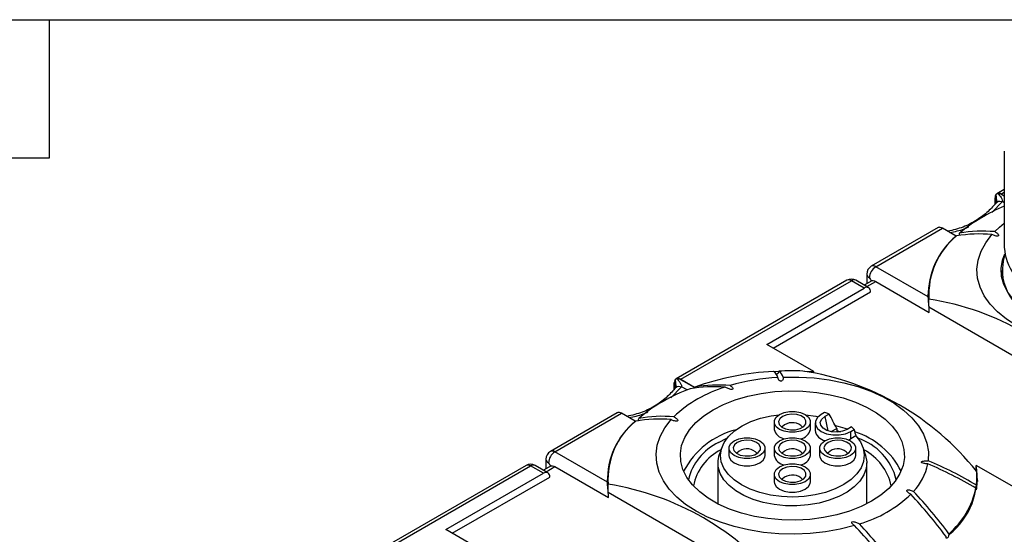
# Model space of a CAD drawing. Header units: millimetres. Extents: x 6 to 273, y 6 to 210.
# Tile 18 of 47: x 34 to 88, y 181 to 210. Entities that reach past the tile are written whole.
import ezdxf

# ---------------------------------------------------------------- set-up
doc = ezdxf.new("R2010")
doc.units = ezdxf.units.MM
doc.linetypes.add('SLD-Solid', pattern=[0])
doc.layers.add('TEXT', color=140, linetype='SLD-Solid', lineweight=25)

msp = doc.modelspace()

# ---------------------------------------------------------------- linework, layer by layer
for p, q in [((88.175, 202.303), (88.175, 196.996)), ((88.175, 200.191), (87.764, 199.954)), ((87.669, 199.386), (87.669, 199.73)), ((87.692, 199.861), (87.692, 199.41)), ((87.765, 199.561), (87.729, 199.926)), ((88.175, 199.821), (87.898, 199.98)), ((88.175, 200.022), (88.023, 199.935)), ((88.023, 199.935), (88.175, 199.847)), ((87.485, 198.915), (88.071, 199.52)), ((88.175, 199.46), (88.071, 199.52)), ((84.529, 198.087), (80.843, 195.959)), ((81.093, 195.934), (84.77, 198.057)), ((85.521, 197.623), (84.77, 198.057)), ((85.521, 197.623), (85.521, 197.611)), ((83.983, 194.266), (81.093, 195.934)), ((80.593, 195.526), (80.593, 194.998)), ((88.025, 195.73), (88.025, 195.41)), ((79.5, 195.183), (70.086, 189.749)), ((70.345, 189.729), (79.75, 195.159)), ((80.457, 194.75), (79.75, 195.159)), ((80.707, 194.775), (80, 195.183)), ((80.879, 195.163), (80.457, 194.919)), ((80.603, 194.835), (81.093, 195.118)), ((81.093, 195.118), (84.043, 193.415)), ((75.083, 191.648), (80.457, 194.75)), ((75.436, 191.444), (80.81, 194.546)), ((83.981, 194.301), (84.004, 194.545)), ((84.004, 194.562), (84, 194.133)), ((84.021, 193.713), (93.124, 188.458)), ((84.022, 193.797), (84.025, 194.147)), ((77.679, 190.149), (75.083, 191.648)), ((75.469, 190.159), (75.752, 190.173)), ((77.173, 190.176), (77.679, 190.149)), ((77.679, 190.121), (77.679, 190.149)), ((69.992, 189.181), (69.992, 189.525)), ((70.014, 189.656), (70.014, 189.205)), ((70.087, 189.356), (70.051, 189.721)), ((71.097, 189.269), (70.221, 189.775)), ((70.345, 189.729), (71.097, 189.296)), ((69.807, 188.71), (70.393, 189.315)), ((70.693, 189.142), (70.393, 189.315)), ((71.097, 189.269), (71.097, 189.296)), ((66.851, 187.882), (63.165, 185.754)), ((63.415, 185.729), (67.092, 187.852)), ((67.844, 187.418), (67.092, 187.852)), ((78.268, 187.895), (78.088, 187.791)), ((78.522, 187.811), (78.287, 187.676)), ((67.844, 187.418), (67.844, 187.406)), ((75.497, 187.377), (75.497, 186.968)), ((77.497, 186.968), (77.497, 187.377)), ((77.751, 187.321), (77.751, 186.913)), ((78.287, 187.676), (78.447, 186.894)), ((78.639, 186.844), (78.941, 187.017)), ((78.941, 187.017), (78.941, 186.821)), ((78.941, 186.897), (79.141, 186.84)), ((79.75, 187.103), (79.515, 186.967)), ((79.714, 186.852), (79.895, 186.956)), ((79.714, 186.444), (79.714, 186.852)), ((72.431, 186.239), (72.89, 186.477)), ((79.609, 186.39), (79.714, 186.444)), ((79.994, 186.605), (79.714, 186.444)), ((66.305, 184.061), (63.415, 185.729)), ((72.603, 185.959), (72.471, 185.565)), ((72.997, 185.933), (72.997, 185.525)), ((74.997, 185.525), (74.997, 185.933)), ((75.497, 185.933), (75.497, 185.525)), ((77.497, 185.525), (77.497, 185.933)), ((77.997, 185.933), (77.997, 185.525)), ((79.997, 185.525), (79.997, 185.933)), ((80.523, 185.565), (80.391, 185.959)), ((62.915, 185.321), (62.915, 184.793)), ((72.397, 185.117), (72.397, 182.86)), ((80.597, 182.86), (80.597, 185.117)), ((61.822, 184.978), (52.408, 179.544)), ((52.667, 179.524), (62.072, 184.953)), ((57.405, 181.443), (62.779, 184.545)), ((62.779, 184.545), (62.072, 184.953)), ((63.029, 184.57), (62.322, 184.978)), ((63.201, 184.958), (62.779, 184.714)), ((62.926, 184.63), (63.415, 184.913)), ((63.415, 184.913), (66.366, 183.209)), ((75.497, 184.49), (75.497, 184.082)), ((77.497, 184.082), (77.497, 184.49)), ((89.225, 183.484), (86.628, 184.983)), ((86.628, 184.681), (86.628, 184.983)), ((57.759, 181.239), (63.133, 184.341)), ((66.303, 184.096), (66.326, 184.34)), ((66.327, 184.357), (66.322, 183.928)), ((66.344, 183.592), (66.348, 183.942)), ((86.672, 183.928), (86.667, 184.357)), ((86.667, 184.34), (86.691, 184.096)), ((86.672, 183.888), (86.672, 183.928)), ((66.344, 183.508), (75.446, 178.253)), ((79.81, 181.759), (79.861, 181.704)), ((60.002, 179.944), (57.405, 181.443))]:
    msp.add_line(p, q)
at = {"flags": 128}
for points in [[(87.644, 197.867), (87.908, 198.116), (88.175, 198.334)], [(97.602, 191.875), (96.816, 191.674), (95.996, 191.526), (95.152, 191.434), (94.296, 191.397), (93.437, 191.418), (92.589, 191.495), (91.761, 191.627), (90.964, 191.813), (90.21, 192.05), (89.508, 192.336), (88.867, 192.666), (88.295, 193.036), (87.8, 193.442), (87.389, 193.877), (87.067, 194.337), (86.837, 194.815), (86.704, 195.305), (86.669, 195.8), (86.732, 196.295), (86.892, 196.782), (87.148, 197.255), (87.496, 197.709)], [(98.541, 193.21), (97.959, 192.914), (97.318, 192.662), (96.627, 192.459), (95.897, 192.307), (95.141, 192.209), (94.369, 192.167), (93.593, 192.181), (92.828, 192.251), (92.083, 192.376), (91.371, 192.554), (90.704, 192.782), (90.091, 193.056), (89.543, 193.373), (89.067, 193.727), (88.673, 194.112), (88.365, 194.523), (88.148, 194.953), (88.027, 195.395), (88.003, 195.842), (88.076, 196.288), (88.206, 196.644)], [(75.992, 189.849), (76.845, 189.854), (77.694, 189.803), (78.527, 189.697), (79.333, 189.537), (80.103, 189.326), (80.827, 189.065), (81.495, 188.758), (82.098, 188.41), (82.629, 188.025), (83.08, 187.607), (83.447, 187.163), (83.724, 186.697), (83.907, 186.216), (83.995, 185.726), (83.986, 185.234)], [(80.863, 183.004), (80.282, 182.708), (79.64, 182.457), (78.949, 182.254), (78.22, 182.102), (77.463, 182.004), (76.691, 181.962), (75.916, 181.976), (75.15, 182.046), (74.405, 182.171), (73.693, 182.349), (73.026, 182.577), (72.413, 182.851), (71.865, 183.168), (71.39, 183.521), (70.995, 183.907), (70.687, 184.318), (70.471, 184.748), (70.349, 185.19), (70.325, 185.637), (70.398, 186.083), (70.567, 186.52), (70.83, 186.941), (71.182, 187.34), (71.618, 187.71), (72.131, 188.046), (72.712, 188.342), (73.354, 188.593), (74.045, 188.797), (74.774, 188.948), (75.531, 189.046), (76.303, 189.088), (77.078, 189.074), (77.844, 189.004), (78.589, 188.879), (79.3, 188.701), (79.968, 188.473), (80.58, 188.199), (81.129, 187.883), (81.604, 187.529), (81.999, 187.143), (82.307, 186.733), (82.523, 186.303), (82.644, 185.861), (82.669, 185.413), (82.596, 184.967), (82.427, 184.531), (82.164, 184.109), (81.812, 183.711), (81.376, 183.34), (80.863, 183.004)], [(79.994, 186.605), (80.245, 186.274), (80.402, 185.923), (80.462, 185.563), (80.423, 185.202), (80.286, 184.849), (80.054, 184.513), (79.734, 184.202), (79.332, 183.924), (78.86, 183.686), (78.329, 183.494), (77.752, 183.353), (77.143, 183.266), (76.519, 183.236), (75.894, 183.262), (75.284, 183.345), (74.704, 183.483), (74.169, 183.671), (73.692, 183.906), (73.286, 184.181), (72.959, 184.49), (72.721, 184.825), (72.577, 185.177), (72.531, 185.538), (72.584, 185.898), (72.735, 186.25), (72.979, 186.583), (73.312, 186.889), (73.724, 187.162), (74.205, 187.394), (74.744, 187.579), (75.326, 187.713), (75.776, 187.776)], [(75.79, 187.785), (76.043, 187.891), (76.34, 187.947), (76.653, 187.947), (76.951, 187.891), (77.204, 187.785), (77.388, 187.639), (77.485, 187.467), (77.485, 187.286), (77.388, 187.115), (77.204, 186.968), (76.951, 186.862), (76.653, 186.806), (76.34, 186.806), (76.043, 186.862), (75.79, 186.968), (75.606, 187.115), (75.509, 187.286), (75.509, 187.467), (75.606, 187.639), (75.79, 187.785)], [(75.961, 187.686), (75.804, 187.553), (75.74, 187.397), (75.779, 187.238), (75.914, 187.097), (76.128, 186.995), (76.392, 186.943), (76.67, 186.951), (76.925, 187.016), (77.122, 187.129), (77.234, 187.276), (77.247, 187.437), (77.159, 187.589), (76.981, 187.713), (76.738, 187.791), (76.462, 187.814), (76.191, 187.777), (75.961, 187.686)], [(77.218, 187.776), (77.793, 187.689), (77.915, 187.663)], [(78.088, 187.791), (77.876, 187.623), (77.765, 187.425), (77.765, 187.217), (77.876, 187.02), (78.088, 186.852), (78.379, 186.73), (78.721, 186.666), (79.081, 186.666), (79.423, 186.73), (79.714, 186.852)], [(79.924, 181.67), (79.139, 181.469), (78.319, 181.321), (77.475, 181.229), (76.618, 181.192), (75.76, 181.213), (74.911, 181.29), (74.083, 181.422), (73.287, 181.608), (72.533, 181.845), (71.83, 182.131), (71.189, 182.461), (70.617, 182.831), (70.123, 183.237), (69.711, 183.672), (69.389, 184.132), (69.16, 184.61), (69.027, 185.1), (68.991, 185.595), (69.054, 186.09), (69.215, 186.577), (69.471, 187.05), (69.818, 187.504)], [(76.073, 187.213), (75.943, 187.101), (75.932, 187.085)], [(79.515, 186.967), (79.268, 186.867), (78.977, 186.822), (78.676, 186.837), (78.403, 186.911), (78.19, 187.034), (78.063, 187.192), (78.036, 187.365), (78.114, 187.533), (78.287, 187.676)], [(79.528, 186.975), (79.284, 187.05), (78.885, 187.158)], [(73.29, 186.342), (73.543, 186.448), (73.84, 186.504), (74.153, 186.504), (74.451, 186.448), (74.704, 186.342), (74.888, 186.195), (74.985, 186.024), (74.985, 185.843), (74.888, 185.671), (74.704, 185.525), (74.451, 185.419), (74.153, 185.363), (73.84, 185.363), (73.543, 185.419), (73.29, 185.525), (73.106, 185.671), (73.009, 185.843), (73.009, 186.024), (73.106, 186.195), (73.29, 186.342)], [(73.461, 186.243), (73.304, 186.11), (73.24, 185.954), (73.279, 185.794), (73.414, 185.654), (73.628, 185.551), (73.892, 185.5), (74.17, 185.508), (74.425, 185.573), (74.622, 185.686), (74.734, 185.833), (74.747, 185.994), (74.659, 186.146), (74.481, 186.27), (74.238, 186.348), (73.962, 186.37), (73.691, 186.334), (73.461, 186.243)], [(75.79, 186.342), (76.043, 186.448), (76.34, 186.504), (76.653, 186.504), (76.951, 186.448), (77.204, 186.342), (77.388, 186.195), (77.485, 186.024), (77.485, 185.843), (77.388, 185.671), (77.204, 185.525), (76.951, 185.419), (76.653, 185.363), (76.34, 185.363), (76.043, 185.419), (75.79, 185.525), (75.606, 185.671), (75.509, 185.843), (75.509, 186.024), (75.606, 186.195), (75.79, 186.342)], [(75.961, 186.243), (75.804, 186.11), (75.74, 185.954), (75.779, 185.794), (75.914, 185.654), (76.128, 185.551), (76.392, 185.5), (76.67, 185.508), (76.925, 185.573), (77.122, 185.686), (77.234, 185.833), (77.247, 185.994), (77.159, 186.146), (76.981, 186.27), (76.738, 186.348), (76.462, 186.37), (76.191, 186.334), (75.961, 186.243)], [(78.29, 186.342), (78.543, 186.448), (78.84, 186.504), (79.153, 186.504), (79.451, 186.448), (79.704, 186.342), (79.888, 186.195), (79.985, 186.024), (79.985, 185.843), (79.888, 185.671), (79.704, 185.525), (79.451, 185.419), (79.153, 185.363), (78.84, 185.363), (78.543, 185.419), (78.29, 185.525), (78.106, 185.671), (78.009, 185.843), (78.009, 186.024), (78.106, 186.195), (78.29, 186.342)], [(78.461, 186.243), (78.304, 186.11), (78.24, 185.954), (78.279, 185.794), (78.414, 185.654), (78.628, 185.551), (78.892, 185.5), (79.17, 185.508), (79.425, 185.573), (79.622, 185.686), (79.734, 185.833), (79.747, 185.994), (79.659, 186.146), (79.481, 186.27), (79.238, 186.348), (78.962, 186.37), (78.691, 186.334), (78.461, 186.243)], [(80.523, 185.565), (80.532, 185.535), (80.596, 185.174), (80.563, 184.812), (80.434, 184.456), (80.212, 184.116), (79.904, 183.8), (79.514, 183.515), (79.054, 183.267), (78.534, 183.063), (77.966, 182.907), (77.363, 182.803), (76.74, 182.754), (76.111, 182.76), (75.491, 182.822), (74.895, 182.938), (74.336, 183.105), (73.829, 183.32), (73.384, 183.577), (73.012, 183.87), (72.723, 184.192), (72.522, 184.536), (72.415, 184.894), (72.404, 185.257), (72.471, 185.565)], [(73.573, 185.77), (73.443, 185.658), (73.432, 185.642)], [(76.073, 185.77), (75.943, 185.658), (75.932, 185.642)], [(78.573, 185.77), (78.443, 185.658), (78.432, 185.642)], [(72.997, 185.525), (73.009, 185.435), (73.106, 185.263), (73.29, 185.117), (73.543, 185.011), (73.84, 184.955), (74.153, 184.955), (74.451, 185.011), (74.704, 185.117), (74.888, 185.263), (74.985, 185.435), (74.997, 185.525)], [(75.79, 184.898), (76.043, 185.005), (76.34, 185.06), (76.653, 185.06), (76.951, 185.005), (77.204, 184.898), (77.388, 184.752), (77.485, 184.58), (77.485, 184.4), (77.388, 184.228), (77.204, 184.082), (76.951, 183.976), (76.653, 183.92), (76.34, 183.92), (76.043, 183.976), (75.79, 184.082), (75.606, 184.228), (75.509, 184.4), (75.509, 184.58), (75.606, 184.752), (75.79, 184.898)], [(77.997, 185.525), (78.009, 185.435), (78.106, 185.263), (78.29, 185.117), (78.543, 185.011), (78.84, 184.955), (79.153, 184.955), (79.451, 185.011), (79.704, 185.117), (79.888, 185.263), (79.985, 185.435), (79.997, 185.525)], [(75.961, 184.799), (75.804, 184.667), (75.74, 184.51), (75.779, 184.351), (75.914, 184.211), (76.128, 184.108), (76.392, 184.057), (76.67, 184.064), (76.925, 184.129), (77.122, 184.243), (77.234, 184.39), (77.247, 184.551), (77.159, 184.703), (76.981, 184.827), (76.738, 184.905), (76.462, 184.927), (76.191, 184.89), (75.961, 184.799)], [(75.497, 184.082), (75.509, 183.992), (75.606, 183.82), (75.79, 183.674), (76.043, 183.568), (76.34, 183.512), (76.653, 183.512), (76.951, 183.568), (77.204, 183.674), (77.388, 183.82), (77.485, 183.992), (77.497, 184.082)], [(76.073, 184.327), (75.943, 184.214), (75.932, 184.199)]]:
    msp.add_lwpolyline(points, dxfattribs=at)
for centre, radius, start, end in [((88.021, 199.737), 0.352, 159.3066, 181.0244), ((87.841, 199.633), 0.352, 58.978, 80.6998), ((91.71, 190.616), 9.345, 112.2292, 129.9542), ((84.589, 197.755), 0.352, 58.978, 80.6998), ((88.197, 194.366), 4.216, 129.4036, 181.356), ((88.171, 194.414), 4.154, 129.2302, 183.6875), ((86.82, 190.07), 7.668, 84.944, 99.5846), ((87.018, 190.25), 7.642, 85.3009, 99.8629), ((91.045, 197.2), 2.878, 184.0751, 247.245), ((90.749, 195.736), 2.68, 161.1196, 249.8489), ((81.093, 195.526), 0.5, 119.9973, 180), ((81.507, 195.287), 0.768, 122.6055, 177.3945), ((80.947, 195.73), 0.251, 54.3824, 114.3071), ((80.843, 195.551), 0.251, 185.6948, 245.6253), ((79.75, 194.75), 0.5, 60.0027, 119.9973), ((79.603, 194.954), 0.251, 54.3824, 114.3071), ((79.896, 194.954), 0.251, 65.6929, 125.6176), ((80.595, 194.581), 0.218, 350.786, 129.2033), ((81.645, 179.062), 15.272, 38.9723, 81.0331), ((76.291, 174.534), 15.649, 93.041, 109.3081), ((75.136, 189.685), 0.577, 14.9429, 55.6824), ((76.497, 172.59), 17.602, 88.1077, 92.3994), ((75.435, 189.7), 0.577, 14.9429, 55.6824), ((74.772, 175.134), 15.224, 38.7175, 81.2879), ((70.344, 189.532), 0.352, 159.3066, 181.0244), ((70.164, 189.428), 0.352, 58.978, 80.6998), ((72.394, 181.742), 7.668, 84.944, 99.5846), ((76.389, 177.981), 11.873, 93.3608, 106.2368), ((74.146, 180.249), 9.542, 110.1393, 129.8553), ((74.791, 182.571), 7.014, 106.5285, 133.4662), ((72.17, 181.679), 7.642, 85.3009, 99.8629), ((66.911, 187.55), 0.352, 58.978, 80.6998), ((76.808, 183.036), 5.074, 70.2489, 73.2685), ((70.52, 184.16), 4.216, 129.4036, 181.356), ((70.493, 184.209), 4.154, 129.2302, 183.6875), ((69.143, 179.865), 7.668, 84.944, 99.5846), ((69.34, 180.045), 7.642, 85.3009, 99.8629), ((76.492, 186.565), 0.772, 42.3691, 122.8679), ((74.532, 182.543), 4.552, 104.4893, 152.2183), ((76.171, 187.136), 0.695, 193.9424, 260.2436), ((76.85, 187.106), 0.662, 277.8536, 347.9604), ((78.429, 187.022), 0.687, 189.1005, 259.1196), ((78.169, 185.395), 2.327, 42.1432, 47.2208), ((78.678, 182.755), 4.263, 26.6133, 72.8066), ((73.72, 183.496), 3.031, 115.1763, 166.7407), ((79.1, 183.42), 3.218, 13.8691, 71.8142), ((63.415, 185.321), 0.5, 119.9973, 180), ((63.829, 185.082), 0.768, 122.6055, 177.3945), ((63.269, 185.525), 0.251, 54.3824, 114.3071), ((73.797, 183.328), 2.797, 116.1975, 169.3111), ((73.992, 185.122), 0.772, 42.3691, 122.8679), ((76.492, 185.122), 0.772, 42.3691, 122.8679), ((78.992, 185.122), 0.772, 42.3691, 122.8679), ((79.074, 183.236), 2.935, 12.0296, 62.4618), ((62.072, 184.545), 0.5, 60.0027, 119.9973), ((61.925, 184.749), 0.251, 54.3824, 114.3071), ((62.218, 184.749), 0.251, 65.6929, 125.6176), ((63.166, 185.346), 0.251, 185.6948, 245.6253), ((76.171, 185.693), 0.695, 193.9424, 260.2436), ((76.85, 185.663), 0.662, 277.8536, 347.9604), ((80.852, 185.711), 3.175, 317.023, 348.1872), ((75.891, 165.76), 20.92, 59.1648, 67.3127), ((75.917, 165.932), 20.92, 59.1648, 67.3127), ((62.917, 184.376), 0.218, 350.786, 129.2033), ((82.599, 184.363), 4.077, 308.7389, 8.7526), ((83.269, 184.321), 3.398, 352.8102, 5.668), ((63.967, 168.857), 15.272, 38.9723, 81.0331), ((76.492, 183.679), 0.772, 42.3691, 122.8679), ((78.202, 188.479), 7.014, 286.5285, 313.4662), ((61.811, 163.736), 28.92, 36.8181, 42.8086), ((62.102, 163.916), 28.8, 36.9176, 42.9707), ((82.146, 184.677), 4.569, 310.7368, 347.9477), ((58.981, 162.102), 28.92, 36.8181, 42.8086), ((58.851, 162.039), 28.8, 36.9176, 42.9707)]:
    msp.add_arc(centre, radius, start, end)
for centre in [(81.093, 195.526), (63.415, 185.321)]:
    msp.add_ellipse(centre, major_axis=(-0.354, 0.612), ratio=0.577335, start_param=1.570756, end_param=1.868007)
for points in [[(87.692, 199.861), (87.703, 199.888), (87.716, 199.91), (87.729, 199.926)], [(87.813, 199.974), (87.842, 199.983), (87.87, 199.984), (87.898, 199.98)], [(84.645, 198.103), (84.617, 198.107), (84.591, 198.106), (84.571, 198.103)], [(70.014, 189.656), (70.025, 189.683), (70.038, 189.705), (70.051, 189.721)], [(70.136, 189.769), (70.165, 189.778), (70.192, 189.779), (70.221, 189.775)], [(66.968, 187.897), (66.939, 187.901), (66.914, 187.901), (66.893, 187.898)], [(78.941, 187.017), (78.804, 187.285), (78.665, 187.55), (78.522, 187.811)], [(79.895, 186.956), (79.928, 186.839), (79.961, 186.722), (79.994, 186.605)]]:
    msp.add_open_spline(points, degree=3)
for points, knots in [([(87.729, 199.926), (87.734, 199.932), (87.74, 199.938), (87.747, 199.943), (87.754, 199.948), (87.762, 199.953), (87.771, 199.958), (87.783, 199.964), (87.798, 199.97), (87.813, 199.974)], [0, 0, 0, 0, 0.0000495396, 0.0000495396, 0.0000495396, 0.0000990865, 0.0000990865, 0.0000990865, 0.0001703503, 0.0001703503, 0.0001703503, 0.0001703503]), ([(87.813, 199.974), (87.888, 199.892), (87.994, 199.756), (88.071, 199.603), (88.077, 199.542), (88.071, 199.52)], [-1.329503, -1.329503, -1.329503, -1.329503, -0.855564, -0.533701, -0.211837, -0.211837, -0.211837, -0.211837]), ([(87.759, 199.481), (87.605, 199.309), (87.277, 198.943), (86.657, 198.479), (85.92, 198.086), (85.347, 197.954), (85.063, 197.888)], [0, 0, 0, 0, 0.212988, 0.455342, 0.729155, 1, 1, 1, 1]), ([(87.765, 199.562), (87.764, 199.542), (87.763, 199.513), (87.758, 199.487), (87.754, 199.474), (87.752, 199.468), (87.751, 199.468), (87.751, 199.468)], [0, 0, 0, 0, 0.37884, 0.553697, 0.722676, 0.890035, 1, 1, 1, 1]), ([(87.767, 199.476), (87.777, 199.492), (87.808, 199.536), (87.917, 199.557), (88.019, 199.532), (88.071, 199.52)], [0, 0, 0, 0, 0.210175, 0.604853, 1, 1, 1, 1]), ([(84.571, 198.103), (84.561, 198.1), (84.547, 198.097), (84.533, 198.088), (84.529, 198.086)], [0, 0, 0, 0, 0.756356, 1, 1, 1, 1]), ([(85.175, 197.823), (85.445, 197.873), (85.808, 197.94), (86.132, 198.098), (86.216, 198.138)], [0, 0, 0, 0, 0.74192, 1, 1, 1, 1]), ([(85.688, 197.653), (85.688, 197.655), (85.695, 197.67), (85.703, 197.703), (85.71, 197.745), (85.709, 197.769), (85.709, 197.779)], [0, 0, 0, 0, 0.027912, 0.349132, 0.726651, 1, 1, 1, 1]), ([(87.644, 197.867), (87.698, 197.838), (87.746, 197.807), (87.807, 197.754), (87.825, 197.736), (87.854, 197.696), (87.866, 197.675), (87.859, 197.643), (87.851, 197.633), (87.821, 197.62), (87.801, 197.618), (87.746, 197.62), (87.71, 197.627), (87.61, 197.655), (87.551, 197.68), (87.496, 197.709)], [0, 0, 0, 0, 0.25, 0.25, 0.375, 0.375, 0.5, 0.5, 0.5625, 0.5625, 0.625, 0.625, 0.75, 0.75, 1, 1, 1, 1]), ([(80.859, 195.151), (80.881, 195.164), (80.917, 195.17), (81, 195.16), (81.046, 195.145), (81.093, 195.118)], [0, 0, 0, 0, 0.5, 0.5, 1, 1, 1, 1]), ([(84.043, 193.415), (84.043, 193.484), (84.039, 193.57), (84.028, 193.738), (84.021, 193.819), (84.001, 194.042), (83.99, 194.169), (83.983, 194.266)], [0, 0, 0, 0, 0.25, 0.25, 0.5, 0.5, 1, 1, 1, 1]), ([(75.566, 190.028), (75.576, 190.026), (75.6, 190.019), (75.641, 190.025), (75.681, 190.041), (75.716, 190.068), (75.744, 190.105), (75.758, 190.144), (75.76, 190.168), (75.76, 190.177)], [0, 0, 0, 0, 0.111191, 0.252563, 0.387641, 0.533416, 0.702216, 0.901894, 1, 1, 1, 1]), ([(70.051, 189.721), (70.056, 189.727), (70.062, 189.732), (70.069, 189.738), (70.076, 189.743), (70.084, 189.748), (70.092, 189.752), (70.105, 189.759), (70.12, 189.765), (70.136, 189.769)], [0, 0, 0, 0, 0.0000490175, 0.0000490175, 0.0000490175, 0.000098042, 0.000098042, 0.000098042, 0.0001703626, 0.0001703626, 0.0001703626, 0.0001703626]), ([(70.087, 189.357), (70.087, 189.337), (70.086, 189.308), (70.08, 189.282), (70.077, 189.269), (70.074, 189.263), (70.074, 189.263), (70.074, 189.263)], [0, 0, 0, 0, 0.3786743, 0.5532566, 0.7220171, 0.8892551, 1, 1, 1, 1]), ([(70.089, 189.271), (70.1, 189.286), (70.131, 189.331), (70.239, 189.352), (70.342, 189.327), (70.393, 189.315)], [0, 0, 0, 0, 0.21013, 0.604828, 1, 1, 1, 1]), ([(70.136, 189.769), (70.185, 189.715), (70.275, 189.606), (70.352, 189.484), (70.395, 189.383), (70.4, 189.337), (70.393, 189.315)], [-1.329504, -1.329504, -1.329504, -1.329504, -1.016496, -0.694633, -0.533701, -0.211837, -0.211837, -0.211837, -0.211837]), ([(73.07, 189.381), (73.119, 189.349), (73.163, 189.315), (73.21, 189.257), (73.224, 189.237), (73.226, 189.205), (73.223, 189.194), (73.203, 189.176), (73.184, 189.171), (73.129, 189.167), (73.092, 189.174), (73.025, 189.19), (72.992, 189.201), (72.901, 189.236), (72.846, 189.264), (72.796, 189.295)], [0, 0, 0, 0, 0.25, 0.25, 0.375, 0.375, 0.4375, 0.4375, 0.5, 0.5, 0.625, 0.625, 0.75, 0.75, 1, 1, 1, 1]), ([(75.992, 189.849), (75.998, 189.808), (75.997, 189.767), (75.977, 189.706), (75.968, 189.686), (75.944, 189.658), (75.935, 189.649), (75.91, 189.634), (75.894, 189.628), (75.858, 189.626), (75.84, 189.63), (75.811, 189.643), (75.799, 189.65), (75.767, 189.675), (75.751, 189.694), (75.714, 189.752), (75.7, 189.793), (75.693, 189.834)], [0, 0, 0, 0, 0.25, 0.25, 0.375, 0.375, 0.4375, 0.4375, 0.5, 0.5, 0.5625, 0.5625, 0.625, 0.625, 0.75, 0.75, 1, 1, 1, 1]), ([(70.081, 189.276), (69.928, 189.104), (69.6, 188.738), (68.98, 188.274), (68.242, 187.881), (67.67, 187.749), (67.385, 187.683)], [0, 0, 0, 0, 0.212988, 0.455342, 0.729155, 1, 1, 1, 1]), ([(66.893, 187.898), (66.883, 187.895), (66.869, 187.892), (66.855, 187.883), (66.852, 187.881)], [0, 0, 0, 0, 0.756345, 1, 1, 1, 1]), ([(67.497, 187.618), (67.767, 187.668), (68.131, 187.735), (68.454, 187.892), (68.538, 187.933)], [0, 0, 0, 0, 0.74192, 1, 1, 1, 1]), ([(68.01, 187.448), (68.01, 187.45), (68.017, 187.465), (68.025, 187.498), (68.032, 187.54), (68.031, 187.564), (68.031, 187.574)], [0, 0, 0, 0, 0.027912, 0.349132, 0.726651, 1, 1, 1, 1]), ([(69.966, 187.662), (70.021, 187.633), (70.068, 187.601), (70.129, 187.549), (70.148, 187.531), (70.177, 187.491), (70.189, 187.47), (70.182, 187.438), (70.173, 187.428), (70.143, 187.415), (70.124, 187.413), (70.068, 187.414), (70.032, 187.422), (69.933, 187.45), (69.873, 187.475), (69.818, 187.504)], [0, 0, 0, 0, 0.25, 0.25, 0.375, 0.375, 0.5, 0.5, 0.5625, 0.5625, 0.625, 0.625, 0.75, 0.75, 1, 1, 1, 1]), ([(83.96, 185.061), (83.889, 185.065), (83.82, 185.073), (83.719, 185.095), (83.687, 185.103), (83.644, 185.122), (83.63, 185.129), (83.609, 185.145), (83.601, 185.156), (83.604, 185.176), (83.614, 185.186), (83.64, 185.2), (83.656, 185.206), (83.704, 185.219), (83.739, 185.225), (83.844, 185.236), (83.915, 185.237), (83.986, 185.234)], [0, 0, 0, 0, 0.25, 0.25, 0.375, 0.375, 0.4375, 0.4375, 0.5, 0.5, 0.5625, 0.5625, 0.625, 0.625, 0.75, 0.75, 1, 1, 1, 1]), ([(63.181, 184.946), (63.203, 184.959), (63.239, 184.965), (63.322, 184.955), (63.369, 184.94), (63.415, 184.913)], [0, 0, 0, 0, 0.5, 0.5, 1, 1, 1, 1]), ([(66.366, 183.209), (66.366, 183.279), (66.361, 183.365), (66.35, 183.533), (66.343, 183.614), (66.323, 183.837), (66.312, 183.964), (66.305, 184.061)], [0, 0, 0, 0, 0.25, 0.25, 0.5, 0.5, 1, 1, 1, 1]), ([(83.028, 183.389), (82.973, 183.417), (82.925, 183.449), (82.865, 183.501), (82.846, 183.52), (82.817, 183.559), (82.805, 183.58), (82.812, 183.612), (82.82, 183.623), (82.851, 183.635), (82.87, 183.637), (82.926, 183.636), (82.961, 183.628), (83.061, 183.601), (83.121, 183.575), (83.175, 183.547)], [0, 0, 0, 0, 0.25, 0.25, 0.375, 0.375, 0.5, 0.5, 0.5625, 0.5625, 0.625, 0.625, 0.75, 0.75, 1, 1, 1, 1]), ([(86.641, 183.895), (86.641, 183.86), (86.64, 183.817), (86.637, 183.731), (86.634, 183.686), (86.626, 183.636), (86.622, 183.632), (86.617, 183.659), (86.615, 183.687), (86.614, 183.723)], [0, 0, 0, 0, 0.25, 0.25, 0.5, 0.5, 0.75, 0.75, 1, 1, 1, 1]), ([(79.924, 181.67), (79.875, 181.701), (79.831, 181.735), (79.783, 181.793), (79.77, 181.813), (79.768, 181.845), (79.77, 181.856), (79.791, 181.874), (79.809, 181.879), (79.865, 181.884), (79.901, 181.877), (79.969, 181.86), (80.001, 181.85), (80.093, 181.815), (80.148, 181.786), (80.198, 181.755)], [0, 0, 0, 0, 0.25, 0.25, 0.375, 0.375, 0.4375, 0.4375, 0.5, 0.5, 0.625, 0.625, 0.75, 0.75, 1, 1, 1, 1]), ([(85.128, 181.215), (85.126, 181.177), (85.117, 181.134), (85.088, 181.052), (85.066, 181.011), (85.019, 180.964), (84.995, 180.961), (84.966, 180.996), (84.961, 181.029), (84.963, 181.067)], [0, 0, 0, 0, 0.25, 0.25, 0.5, 0.5, 0.75, 0.75, 1, 1, 1, 1])]:
    msp.add_open_spline(points, degree=3, knots=knots)
at = {"layer": 'TEXT'}
for p, q in [((6.35, 209.55), (273.05, 209.55)), ((35.56, 201.93), (35.56, 209.55)), ((27.94, 201.93), (35.56, 201.93))]:
    msp.add_line(p, q, dxfattribs=at)

doc.saveas('drawing.dxf')
